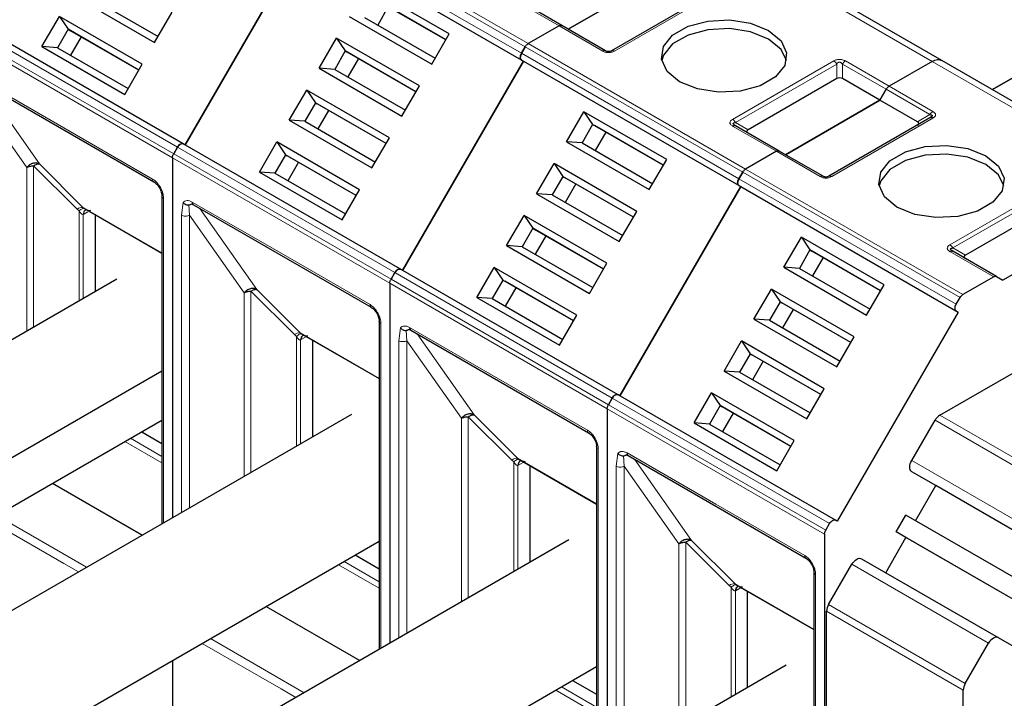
# Model space of a CAD drawing. Header units: millimetres. Extents: x 5 to 418, y 2 to 292.
# Tile 44 of 51: x 354 to 367, y 127 to 136. Entities that reach past the tile are written whole.
import ezdxf

# ---------------------------------------------------------------- set-up
doc = ezdxf.new("R2010")
doc.units = ezdxf.units.MM

msp = doc.modelspace()

# ---------------------------------------------------------------- linework, layer by layer
at = {"color": 7, "linetype": 'Continuous', "lineweight": 18}
for p, q in [((357.6641, 137.779), (360.6623, 136.0482)), ((357.7041, 137.8212), (360.7023, 136.0904)), ((360.6094, 135.9566), (357.6112, 137.6873)), ((357.6112, 137.595), (360.6094, 135.8642)), ((366.2744, 135.8456), (363.2763, 137.5764)), ((363.2856, 136.7927), (361.8902, 135.9872)), ((361.1268, 136.3355), (360.5234, 136.6838)), ((355.8646, 134.662), (352.8664, 136.3928)), ((355.7951, 134.5146), (352.797, 136.2454)), ((355.8117, 134.5704), (352.8135, 136.3012)), ((361.7302, 135.9872), (361.1268, 136.3355)), ((360.7023, 136.0904), (363.7004, 134.3596)), ((363.6075, 134.2258), (360.6094, 135.9566)), ((360.6623, 136.0482), (363.6604, 134.3174)), ((360.6094, 135.8642), (363.6075, 134.1334)), ((363.5215, 135.0454), (364.9169, 135.8509)), ((365.0769, 135.8509), (365.6803, 135.5026)), ((369.2725, 134.1148), (366.2744, 135.8456)), ((363.5615, 135.0032), (364.9569, 135.8087)), ((364.9569, 135.6075), (364.9569, 135.8087)), ((365.0369, 135.8087), (365.6403, 135.4604)), ((365.0369, 135.8087), (365.0369, 135.6075)), ((353.0704, 135.6356), (354.296, 134.928)), ((353.1758, 135.5477), (353.9615, 134.4298)), ((353.0327, 135.4538), (353.7857, 134.3828)), ((365.6403, 135.4604), (366.2437, 135.112)), ((365.6803, 135.5026), (366.2837, 135.1543)), ((363.5615, 135.0032), (363.7358, 134.9026)), ((366.2837, 135.0619), (364.8883, 134.2564)), ((366.0694, 135.0114), (366.2437, 135.112)), ((354.296, 134.928), (355.5217, 134.2205)), ((364.1249, 134.6047), (363.5215, 134.953)), ((358.8627, 132.9312), (355.8646, 134.662)), ((364.7283, 134.2564), (364.1249, 134.6047)), ((358.7932, 132.7838), (355.7951, 134.5146)), ((358.8098, 132.8396), (355.8117, 134.5704)), ((353.7857, 134.3828), (353.7855, 132.1238)), ((354.4785, 133.8065), (353.8798, 134.4052)), ((353.8798, 134.4052), (353.8798, 132.1783)), ((353.9615, 134.4298), (354.5602, 133.8311)), ((363.7004, 134.3596), (366.6985, 132.6288)), ((366.6056, 132.495), (363.6075, 134.2258)), ((363.6604, 134.3174), (366.6585, 132.5866)), ((363.6075, 134.1334), (366.6056, 132.4026)), ((366.5197, 133.3146), (367.915, 134.1201)), ((366.5597, 133.2724), (367.955, 134.0779)), ((355.6725, 133.9592), (355.6725, 129.4795)), ((354.4785, 133.8065), (354.508, 133.782)), ((354.508, 133.782), (354.508, 132.5409)), ((355.6491, 133.2024), (354.5602, 133.8311)), ((355.9177, 133.7231), (355.942, 133.8985)), ((356.0308, 133.723), (356.019, 133.864)), ((356.0685, 133.9048), (357.2942, 133.1973)), ((356.1739, 133.8169), (356.9596, 132.699)), ((354.5646, 133.7332), (354.5738, 133.7382)), ((354.5646, 132.5736), (354.5646, 133.7332)), ((354.6262, 133.7684), (354.5738, 133.7382)), ((355.9177, 129.621), (355.9177, 133.7231)), ((356.0308, 133.723), (356.7838, 132.652)), ((356.0308, 129.6863), (356.0308, 133.723)), ((366.5597, 133.2724), (366.734, 133.1718)), ((357.2942, 133.1973), (358.5198, 132.4897)), ((367.1231, 132.8739), (366.5197, 133.2223)), ((361.8079, 131.1088), (358.8098, 132.8396)), ((361.8608, 131.2005), (358.8627, 132.9312)), ((356.9596, 132.699), (357.5583, 132.1003)), ((361.7914, 131.0531), (358.7932, 132.7838)), ((356.7838, 132.652), (356.7836, 130.1209)), ((357.4767, 132.0757), (356.878, 132.6744)), ((356.878, 132.6744), (356.878, 130.1753)), ((358.6707, 132.2284), (358.6707, 127.7487)), ((358.9158, 131.9923), (358.9401, 132.1677)), ((359.0666, 132.174), (360.2923, 131.4665)), ((357.4767, 132.0757), (357.5061, 132.0513)), ((357.5061, 132.0513), (357.5061, 130.538)), ((358.6472, 131.4717), (357.5583, 132.1003)), ((357.6321, 132.0422), (357.5719, 132.0074)), ((359.0289, 131.9923), (359.0172, 132.1332)), ((359.1721, 132.0861), (359.9578, 130.9682)), ((357.5627, 132.0024), (357.5719, 132.0074)), ((357.5627, 130.5706), (357.5627, 132.0024)), ((358.9158, 127.8902), (358.9158, 131.9923)), ((359.0289, 131.9923), (359.782, 130.9212)), ((359.0289, 127.9555), (359.0289, 131.9923)), ((360.2923, 131.4665), (361.5179, 130.7589)), ((364.859, 129.4697), (361.8608, 131.2005)), ((364.8061, 129.378), (361.8079, 131.1088)), ((360.4748, 130.3449), (359.8761, 130.9436)), ((359.8761, 130.9436), (359.8761, 128.4446)), ((359.9578, 130.9682), (360.5564, 130.3695)), ((364.7895, 129.3223), (361.7914, 131.0531)), ((366.3798, 130.9642), (368.2654, 129.8757)), ((359.782, 130.9212), (359.7817, 128.3901)), ((368.1988, 129.8053), (366.3132, 130.8938)), ((355.1385, 130.6012), (355.6491, 130.3064)), ((355.6491, 130.3957), (355.2158, 130.6458)), ((361.6688, 130.4976), (361.6688, 126.0179)), ((361.9139, 130.2615), (361.9382, 130.4369)), ((362.0271, 130.2615), (362.0153, 130.4024)), ((362.0648, 130.4432), (363.2904, 129.7357)), ((360.4748, 130.3449), (360.5043, 130.3205)), ((360.5043, 130.3205), (360.5043, 128.8072)), ((361.6454, 129.7409), (360.5564, 130.3695)), ((360.5608, 130.2716), (360.5701, 130.2766)), ((360.5608, 128.8399), (360.5608, 130.2716)), ((360.6303, 130.3114), (360.5701, 130.2766)), ((361.9139, 126.1594), (361.9139, 130.2615)), ((362.0271, 130.2615), (362.7801, 129.1904)), ((362.0271, 126.2247), (362.0271, 130.2615)), ((362.1702, 130.3553), (362.9559, 129.2374)), ((365.9926, 130.3386), (367.8782, 129.2501)), ((367.8782, 129.0961), (365.9926, 130.1846)), ((363.2904, 129.7357), (364.5161, 129.0281)), ((354.6114, 128.8669), (353.3728, 129.5819)), ((354.296, 128.9183), (353.2597, 129.5166)), ((362.7801, 129.1904), (362.7799, 126.6593)), ((363.4729, 128.6141), (362.8742, 129.2128)), ((362.8742, 129.2128), (362.8742, 126.7138)), ((362.9559, 129.2374), (363.5546, 128.6387)), ((354.4982, 128.8016), (354.296, 128.9183)), ((358.0839, 128.9009), (358.6472, 128.5757)), ((358.6472, 128.6649), (358.1612, 128.9455)), ((367.0516, 127.8182), (365.1659, 128.9068)), ((364.6669, 128.7669), (364.6669, 125.1827)), ((364.6435, 128.0101), (363.5546, 128.6387)), ((363.4729, 128.6141), (363.5024, 128.5897)), ((363.5024, 128.5897), (363.5024, 127.0764)), ((363.559, 128.5409), (363.5682, 128.5459)), ((363.559, 127.1091), (363.559, 128.5409)), ((363.6391, 128.5868), (363.5682, 128.5459)), ((364.8454, 128.3516), (366.731, 127.263)), ((366.7034, 127.1701), (364.8178, 128.2586)), ((357.2942, 127.1875), (356.2051, 127.8162)), ((357.6095, 127.1361), (356.3182, 127.8816)), ((357.4964, 127.0708), (357.2942, 127.1875)), ((361.082, 127.1701), (361.6454, 126.8449)), ((361.6454, 126.9341), (361.1593, 127.2147))]:
    msp.add_line(p, q, dxfattribs=at)
at = {"color": 7, "linetype": 'Continuous', "lineweight": 25}
for p, q in [((355.9712, 134.6928), (357.6379, 137.5796)), ((357.6379, 137.5796), (355.9712, 134.6928)), ((357.6379, 137.5796), (360.636, 135.8488)), ((366.4077, 135.8588), (363.4096, 137.5896)), ((362.555, 137.0402), (361.254, 136.2891)), ((361.254, 136.2891), (362.555, 137.0402)), ((354.4085, 136.7651), (355.5492, 136.1066)), ((359.6139, 136.2232), (358.4732, 136.8817)), ((363.2456, 136.7966), (361.8502, 135.9911)), ((354.6211, 136.75), (355.5958, 136.1873)), ((359.5673, 136.1424), (358.5926, 136.7051)), ((359.5673, 136.1424), (358.6192, 136.6897)), ((361.1668, 136.3395), (360.5634, 136.6878)), ((355.5492, 136.1066), (355.7891, 136.5221)), ((358.7726, 136.6012), (358.6259, 136.3472)), ((355.9446, 134.7082), (352.9464, 136.439)), ((353.9952, 136.0492), (354.2351, 136.4647)), ((355.3758, 135.8062), (354.2351, 136.4647)), ((354.2351, 136.4647), (354.3544, 136.2882)), ((358.2333, 136.4661), (359.374, 135.8076)), ((358.4459, 136.4511), (359.4206, 135.8884)), ((354.3544, 136.2882), (354.2078, 136.0341)), ((355.3292, 135.7254), (354.3544, 136.2882)), ((354.3544, 136.2882), (354.3811, 136.2728)), ((355.3292, 135.7254), (354.3811, 136.2728)), ((359.374, 135.8076), (359.6139, 136.2232)), ((361.1268, 136.3355), (360.7023, 136.0904)), ((361.1268, 136.3355), (360.7023, 136.0904)), ((361.7702, 135.9911), (361.1668, 136.3395)), ((354.5344, 136.1842), (354.3878, 135.9302)), ((357.82, 135.7502), (358.0599, 136.1658)), ((359.2006, 135.5073), (358.0599, 136.1658)), ((358.0599, 136.1658), (358.1792, 135.9892)), ((353.9952, 136.0492), (355.1359, 135.3907)), ((354.2078, 136.0341), (353.9952, 136.0492)), ((354.2078, 136.0341), (355.1825, 135.4714)), ((358.1792, 135.9892), (358.0326, 135.7352)), ((359.154, 135.4265), (358.1792, 135.9892)), ((358.1792, 135.9892), (358.2059, 135.9738)), ((359.154, 135.4265), (358.2059, 135.9738)), ((360.6094, 135.9566), (360.6623, 136.0482)), ((360.6623, 136.0482), (360.6094, 135.9566)), ((368.193, 136.0822), (367.1069, 135.4552)), ((367.1069, 135.4552), (368.1836, 136.0767)), ((358.3592, 135.8853), (358.2126, 135.6312)), ((360.636, 135.8488), (358.9694, 132.962)), ((358.9694, 132.962), (360.636, 135.8488)), ((360.6094, 135.8642), (360.636, 135.8488)), ((360.6094, 135.8642), (360.636, 135.8488)), ((360.636, 135.8488), (363.6342, 134.118)), ((366.2744, 135.8456), (365.6803, 135.5026)), ((366.2744, 135.8456), (365.6803, 135.5026)), ((369.4059, 134.128), (366.4077, 135.8588)), ((355.1359, 135.3907), (355.3758, 135.8062)), ((357.82, 135.7502), (358.9607, 135.0917)), ((358.0326, 135.7352), (357.82, 135.7502)), ((358.0326, 135.7352), (359.0073, 135.1725)), ((353.0869, 135.599), (355.5382, 134.1839)), ((364.9569, 135.6075), (363.7358, 134.9026)), ((365.5532, 135.3094), (365.0369, 135.6075)), ((357.4067, 135.0343), (357.6466, 135.4499)), ((358.7873, 134.7914), (357.6466, 135.4499)), ((357.6466, 135.4499), (357.7659, 135.2733)), ((358.9607, 135.0917), (359.2006, 135.5073)), ((365.5532, 135.3094), (365.6403, 135.4604)), ((365.6403, 135.4604), (365.5532, 135.3094)), ((366.3798, 130.9642), (374.2866, 135.5287)), ((357.7659, 135.2733), (357.6192, 135.0193)), ((358.7406, 134.7106), (357.7659, 135.2733)), ((357.7659, 135.2733), (357.7926, 135.2579)), ((365.5532, 135.3094), (364.2521, 134.5583)), ((364.2521, 134.5583), (365.5532, 135.3094)), ((366.0694, 135.0114), (365.5532, 135.3094)), ((358.7406, 134.7106), (357.7926, 135.2579)), ((357.9459, 135.1694), (357.7992, 134.9153)), ((361.2315, 134.7353), (361.4714, 135.1509)), ((362.6121, 134.4924), (361.4714, 135.1509)), ((361.4714, 135.1509), (361.5907, 134.9743)), ((357.4067, 135.0343), (358.5473, 134.3758)), ((357.6192, 135.0193), (357.4067, 135.0343)), ((357.6192, 135.0193), (358.594, 134.4565)), ((366.2437, 135.0659), (364.8483, 134.2603)), ((361.5907, 134.9743), (361.444, 134.7203)), ((362.5654, 134.4116), (361.5907, 134.9743)), ((361.5907, 134.9743), (361.6174, 134.9589)), ((362.5654, 134.4116), (361.6174, 134.9589)), ((361.7707, 134.8704), (361.624, 134.6164)), ((363.5578, 134.9588), (363.5498, 134.9644)), ((364.1649, 134.6087), (363.5615, 134.957)), ((356.9933, 134.3184), (357.2332, 134.734)), ((358.3739, 134.0754), (357.2332, 134.734)), ((357.2332, 134.734), (357.3526, 134.5574)), ((358.5473, 134.3758), (358.7873, 134.7914)), ((361.2315, 134.7353), (362.3721, 134.0768)), ((361.444, 134.7203), (361.2315, 134.7353)), ((355.8646, 134.662), (355.8117, 134.5704)), ((355.8117, 134.5704), (355.8646, 134.662)), ((358.9427, 132.9774), (355.9446, 134.7082)), ((355.9712, 134.6928), (355.9446, 134.7082)), ((361.444, 134.7203), (362.4188, 134.1576)), ((364.1249, 134.6047), (363.7004, 134.3596)), ((364.1249, 134.6047), (363.7004, 134.3596)), ((364.7683, 134.2603), (364.1649, 134.6087)), ((355.7951, 134.5146), (355.7951, 129.5502)), ((355.7951, 134.5146), (355.7951, 129.5502)), ((357.3526, 134.5574), (357.2059, 134.3033)), ((358.3273, 133.9947), (357.3526, 134.5574)), ((357.3526, 134.5574), (357.3792, 134.542)), ((358.3273, 133.9947), (357.3792, 134.542)), ((362.3721, 134.0768), (362.6121, 134.4924)), ((357.5326, 134.4534), (357.3859, 134.1994)), ((360.8181, 134.0194), (361.058, 134.435)), ((362.1987, 133.7765), (361.058, 134.435)), ((361.058, 134.435), (361.1774, 134.2584)), ((356.9933, 134.3184), (358.134, 133.6599)), ((357.2059, 134.3033), (356.9933, 134.3184)), ((357.2059, 134.3033), (358.1806, 133.7406)), ((361.1774, 134.2584), (361.0307, 134.0044)), ((362.1521, 133.6957), (361.1774, 134.2584)), ((361.1774, 134.2584), (361.204, 134.243)), ((362.1521, 133.6957), (361.204, 134.243)), ((363.6075, 134.2258), (363.6604, 134.3174)), ((363.6604, 134.3174), (363.6075, 134.2258)), ((358.134, 133.6599), (358.3739, 134.0754)), ((361.3574, 134.1545), (361.2107, 133.9005)), ((363.6342, 134.118), (361.9675, 131.2312)), ((361.9675, 131.2312), (363.6342, 134.118)), ((363.6075, 134.1334), (363.6342, 134.118)), ((363.6075, 134.1334), (363.6342, 134.118)), ((363.6342, 134.118), (366.6323, 132.3872)), ((355.6491, 133.9919), (355.6491, 129.4659)), ((355.6493, 133.9887), (355.6491, 133.9919)), ((360.8181, 134.0194), (361.9588, 133.3609)), ((361.0307, 134.0044), (360.8181, 134.0194)), ((361.0307, 134.0044), (362.0054, 133.4417)), ((354.5602, 133.8311), (354.5804, 133.8166)), ((354.5689, 133.8228), (355.6491, 133.1993)), ((354.5977, 133.7972), (354.6073, 133.8007)), ((356.0851, 133.8682), (358.5364, 132.4531)), ((361.9588, 133.3609), (362.1987, 133.7765)), ((367.955, 133.8767), (366.734, 133.1718)), ((354.7297, 133.73), (354.7297, 132.6689)), ((360.4048, 133.3035), (360.6447, 133.7191)), ((361.7854, 133.0606), (360.6447, 133.7191)), ((360.6447, 133.7191), (360.764, 133.5425)), ((360.764, 133.5425), (360.6174, 133.2885)), ((361.7388, 132.9798), (360.764, 133.5425)), ((360.764, 133.5425), (360.7907, 133.5271)), ((361.7388, 132.9798), (360.7907, 133.5271)), ((368.5513, 133.5787), (367.2502, 132.8276)), ((360.944, 133.4386), (360.7974, 133.1845)), ((364.2296, 133.0046), (364.4695, 133.4201)), ((365.6102, 132.7616), (364.4695, 133.4201)), ((364.4695, 133.4201), (364.5888, 133.2435)), ((360.4048, 133.3035), (361.5455, 132.645)), ((360.6174, 133.2885), (360.4048, 133.3035)), ((360.6174, 133.2885), (361.5921, 132.7258)), ((364.5888, 133.2435), (364.4422, 132.9895)), ((365.5636, 132.6808), (364.5888, 133.2435)), ((364.5888, 133.2435), (364.6155, 133.2281)), ((366.5559, 133.228), (366.548, 133.2337)), ((365.5636, 132.6808), (364.6155, 133.2281)), ((364.7688, 133.1396), (364.6222, 132.8856)), ((367.1631, 132.8779), (366.5597, 133.2262)), ((358.9694, 132.962), (358.9427, 132.9774)), ((361.9408, 131.2466), (358.9427, 132.9774)), ((359.9915, 132.5876), (360.2314, 133.0032)), ((361.3721, 132.3447), (360.2314, 133.0032)), ((360.2314, 133.0032), (360.3507, 132.8266)), ((361.5455, 132.645), (361.7854, 133.0606)), ((364.2296, 133.0046), (365.3703, 132.346)), ((364.4422, 132.9895), (364.2296, 133.0046)), ((364.4422, 132.9895), (365.4169, 132.4268)), ((355.029, 132.8417), (347.6186, 128.5637)), ((358.8098, 132.8396), (358.8627, 132.9312)), ((358.8627, 132.9312), (358.8098, 132.8396)), ((360.3507, 132.8266), (360.204, 132.5726)), ((361.3254, 132.2639), (360.3507, 132.8266)), ((360.3507, 132.8266), (360.3774, 132.8112)), ((367.1231, 132.8739), (366.6985, 132.6288)), ((367.1631, 132.8779), (367.2502, 132.8276)), ((358.7932, 132.7838), (358.7932, 127.8194)), ((358.7932, 132.7838), (358.7932, 127.8194)), ((361.3254, 132.2639), (360.3774, 132.8112)), ((360.5307, 132.7227), (360.384, 132.4686)), ((363.8162, 132.2886), (364.0562, 132.7042)), ((365.1969, 132.0457), (364.0562, 132.7042)), ((364.0562, 132.7042), (364.1755, 132.5276)), ((365.3703, 132.346), (365.6102, 132.7616)), ((359.9915, 132.5876), (361.1321, 131.9291)), ((360.204, 132.5726), (359.9915, 132.5876)), ((360.204, 132.5726), (361.1788, 132.0098)), ((366.6056, 132.495), (366.6585, 132.5866)), ((364.1755, 132.5276), (364.0288, 132.2736)), ((365.1502, 131.9649), (364.1755, 132.5276)), ((364.1755, 132.5276), (364.2022, 132.5122)), ((365.1502, 131.9649), (364.2022, 132.5122)), ((364.3555, 132.4237), (364.2088, 132.1697)), ((361.1321, 131.9291), (361.3721, 132.3447)), ((363.8162, 132.2886), (364.9569, 131.6301)), ((364.0288, 132.2736), (363.8162, 132.2886)), ((366.6323, 132.3872), (364.9656, 129.5004)), ((366.6056, 132.4026), (366.6323, 132.3872)), ((358.6472, 132.2611), (358.6472, 127.7351)), ((358.6474, 132.2579), (358.6472, 132.2611)), ((364.0288, 132.2736), (365.0036, 131.7109)), ((357.5583, 132.1003), (357.5786, 132.0858)), ((357.5671, 132.0921), (358.6472, 131.4685)), ((357.5958, 132.0664), (357.6054, 132.0699)), ((359.0832, 132.1374), (361.5345, 130.7223)), ((364.9569, 131.6301), (365.1969, 132.0457)), ((357.7278, 131.9992), (357.7278, 130.666)), ((363.4029, 131.5727), (363.6428, 131.9883)), ((364.7835, 131.3298), (363.6428, 131.9883)), ((363.6428, 131.9883), (363.7622, 131.8117)), ((363.7622, 131.8117), (363.6155, 131.5577)), ((364.7369, 131.249), (363.7622, 131.8117)), ((363.7622, 131.8117), (363.7888, 131.7963)), ((364.7369, 131.249), (363.7888, 131.7963)), ((363.9422, 131.7078), (363.7955, 131.4538)), ((355.6491, 131.5733), (344.3724, 125.0635)), ((363.4029, 131.5727), (364.5436, 130.9142)), ((363.6155, 131.5577), (363.4029, 131.5727)), ((363.6155, 131.5577), (364.5902, 130.995)), ((361.8079, 131.1088), (361.8608, 131.2005)), ((361.8608, 131.2005), (361.8079, 131.1088)), ((361.9675, 131.2312), (361.9408, 131.2466)), ((364.939, 129.5158), (361.9408, 131.2466)), ((362.9896, 130.8568), (363.2295, 131.2724)), ((364.3702, 130.6139), (363.2295, 131.2724)), ((363.2295, 131.2724), (363.3488, 131.0958)), ((364.5436, 130.9142), (364.7835, 131.3298)), ((363.3488, 131.0958), (363.2022, 130.8418)), ((364.3236, 130.5331), (363.3488, 131.0958)), ((363.3488, 131.0958), (363.3755, 131.0804)), ((364.3236, 130.5331), (363.3755, 131.0804)), ((358.2629, 130.9748), (350.8524, 126.6969)), ((361.7914, 131.0531), (361.7914, 126.0886)), ((361.7914, 131.0531), (361.7914, 126.0717)), ((363.5288, 130.9919), (363.3822, 130.7378)), ((344.6657, 124.5554), (355.6491, 130.8959)), ((362.9896, 130.8568), (364.1303, 130.1983)), ((363.2022, 130.8418), (362.9896, 130.8568)), ((363.2022, 130.8418), (364.1769, 130.2791)), ((365.9926, 130.3386), (366.3132, 130.8938)), ((355.3717, 130.7358), (355.6491, 130.5757)), ((361.6454, 130.5303), (361.6454, 126.0044)), ((361.6455, 130.5271), (361.6454, 130.5303)), ((364.1303, 130.1983), (364.3702, 130.6139)), ((362.0813, 130.4066), (364.5326, 128.9915)), ((360.5564, 130.3695), (360.5767, 130.355)), ((360.5652, 130.3613), (361.6454, 129.7377)), ((360.5939, 130.3357), (360.6036, 130.3391)), ((360.726, 130.2685), (360.726, 128.9352)), ((366.3259, 129.9921), (365.9926, 130.1846)), ((354.142, 130.0259), (355.3806, 129.3109)), ((366.046, 129.5072), (366.3259, 129.9921)), ((368.2116, 128.9036), (366.3259, 129.9921)), ((365.7793, 129.3532), (365.9126, 129.5842)), ((367.7982, 128.4956), (365.9126, 129.5842)), ((364.8061, 129.378), (364.859, 129.4697)), ((364.9656, 129.5004), (364.939, 129.5158)), ((364.7895, 129.3223), (364.7895, 125.2042)), ((367.6649, 128.2647), (365.7793, 129.3532)), ((365.9126, 129.2762), (365.7793, 129.3532)), ((351.7057, 125.2188), (358.6472, 129.2261)), ((361.261, 129.244), (353.8505, 124.9661)), ((365.6326, 128.7913), (365.9126, 129.2762)), ((367.7982, 128.1877), (365.9126, 129.2762)), ((358.3171, 129.0355), (358.6472, 128.8449)), ((364.8454, 128.3516), (365.1659, 128.9068)), ((365.2993, 128.9837), (367.1849, 127.8952)), ((364.6435, 128.7995), (364.6435, 125.1776)), ((364.6437, 128.7963), (364.6435, 128.7995)), ((363.5546, 128.6387), (363.5748, 128.6242)), ((363.5633, 128.6305), (364.6435, 128.0069)), ((363.5921, 128.6049), (363.6017, 128.6083)), ((363.7241, 128.5377), (363.7241, 127.2044)), ((357.0874, 128.3256), (358.3787, 127.5801)), ((364.8178, 125.2081), (364.8178, 128.2586)), ((366.731, 127.263), (367.0516, 127.8182)), ((367.1849, 127.8952), (367.5182, 127.7027)), ((355.7951, 127.5796), (355.7951, 126.0886)), ((355.7951, 127.5796), (355.7951, 126.0886)), ((354.7038, 123.488), (361.6454, 127.4953)), ((364.2591, 127.5133), (356.8487, 123.2353)), ((361.3152, 127.3047), (361.6454, 127.1141)), ((366.7034, 124.7602), (366.7034, 127.1701))]:
    msp.add_line(p, q, dxfattribs=at)
at = {"color": 7, "linetype": 'Continuous', "lineweight": 25, "flags": 128}
for points in [[(362.7907, 135.5653), (362.6181, 135.7076), (362.5402, 135.8754), (362.5664, 136.0485), (362.6936, 136.206), (362.9065, 136.3289), (363.1792, 136.4023), (363.4791, 136.4175), (363.7698, 136.3725), (364.0164, 136.2728)], [(364.0164, 136.1531), (363.7698, 136.2527), (363.4791, 136.2977), (363.1792, 136.2826), (362.9065, 136.2091), (362.6936, 136.0863), (362.5664, 135.9288), (362.5431, 135.8592)], [(364.0164, 136.2728), (364.189, 136.1305), (364.2669, 135.9627), (364.2407, 135.7896), (364.1135, 135.6321), (363.9007, 135.5092), (363.6279, 135.4358), (363.328, 135.4206), (363.0373, 135.4656), (362.7907, 135.5653)], [(364.264, 135.8592), (364.189, 136.0107), (364.0164, 136.1531)], [(365.7889, 133.8345), (365.6162, 133.9768), (365.5383, 134.1447), (365.5646, 134.3178), (365.6918, 134.4752), (365.9046, 134.5981), (366.1774, 134.6715), (366.4772, 134.6867), (366.768, 134.6417), (367.0145, 134.542)], [(367.0145, 134.4223), (366.768, 134.5219), (366.4772, 134.5669), (366.1774, 134.5518), (365.9046, 134.4783), (365.6918, 134.3555), (365.5646, 134.198), (365.5413, 134.1284)], [(367.0145, 134.542), (367.1872, 134.3997), (367.2651, 134.2319), (367.2388, 134.0588), (367.1116, 133.9013), (366.8988, 133.7784), (366.626, 133.705), (366.3262, 133.6899), (366.0354, 133.7348), (365.7889, 133.8345)], [(367.2621, 134.1284), (367.1872, 134.2799), (367.0145, 134.4223)], [(355.5356, 134.1856), (355.5372, 134.1845), (355.5382, 134.1839)], [(358.5337, 132.4548), (358.5353, 132.4537), (358.5364, 132.4531)], [(361.5319, 130.724), (361.5334, 130.723), (361.5345, 130.7223)], [(365.9926, 130.1846), (365.9809, 130.1944), (365.9722, 130.2082), (365.9668, 130.2255), (365.965, 130.2457), (365.9668, 130.268), (365.9722, 130.2915), (365.9809, 130.3153), (365.9926, 130.3386)], [(364.53, 128.9933), (364.5316, 128.9922), (364.5326, 128.9915)], [(365.1659, 128.9068), (365.1802, 128.9286), (365.1965, 128.948), (365.2142, 128.9644), (365.2326, 128.9771), (365.251, 128.9857), (365.2687, 128.9897), (365.285, 128.989), (365.2993, 128.9837)], [(367.1849, 127.8952), (367.1706, 127.9005), (367.1543, 127.9011), (367.1366, 127.8971), (367.1182, 127.8886), (367.0998, 127.8759), (367.0821, 127.8595), (367.0658, 127.84), (367.0516, 127.8182)]]:
    msp.add_lwpolyline(points, dxfattribs=at)
at = {"color": 7, "linetype": 'Continuous', "lineweight": 18}
for centre, radius, start, end in [((366.3448, 135.0563), 0.1154, 121.95467, 151.14439), ((355.5629, 134.2167), 0.0414, 174.79359, 228.71218), ((355.6897, 133.9966), 0.0412, 191.12459, 245.37522), ((354.5486, 133.7218), 0.1099, 83.93525, 129.59813), ((354.6344, 133.7376), 0.0699, 120.50191, 183.60726), ((354.6412, 133.7447), 0.0677, 127.44584, 185.46637), ((356.1066, 133.9), 0.0384, 172.74417, 235.94365), ((358.561, 132.4859), 0.0414, 174.79359, 228.71218), ((358.6878, 132.2658), 0.0412, 191.12459, 245.37522), ((359.1047, 132.1692), 0.0384, 172.74417, 235.94365), ((357.5467, 131.991), 0.1099, 83.93525, 129.59813), ((357.6325, 132.0068), 0.0699, 120.50191, 183.60726), ((357.6394, 132.0139), 0.0677, 127.44584, 185.46637), ((361.5592, 130.7552), 0.0414, 174.79359, 228.71218), ((361.6859, 130.5351), 0.0412, 191.12459, 245.37522), ((362.1028, 130.4384), 0.0384, 172.74417, 235.94365), ((360.5448, 130.2602), 0.1099, 83.93525, 129.59813), ((360.6306, 130.276), 0.0699, 120.50191, 183.60726), ((360.6375, 130.2831), 0.0677, 127.44584, 185.46637), ((364.5573, 129.0244), 0.0414, 174.79359, 228.71218), ((364.6841, 128.8043), 0.0412, 191.12459, 245.37522), ((363.543, 128.5294), 0.1099, 83.93525, 129.59813), ((363.6288, 128.5453), 0.0699, 120.50191, 183.60726), ((363.6356, 128.5523), 0.0677, 127.44584, 185.46637)]:
    msp.add_arc(centre, radius, start, end, dxfattribs=at)
at = {"color": 7, "linetype": 'Continuous', "lineweight": 25}
for centre, radius, start, end in [((366.4816, 130.801), 0.1923, 121.95467, 151.14439), ((365.01, 128.2521), 0.1924, 148.85627, 178.0435), ((366.8957, 127.1635), 0.1924, 148.85627, 178.0435)]:
    msp.add_arc(centre, radius, start, end, dxfattribs=at)
for centre, major_axis, ratio, start_param, end_param in [((364.9969, 135.5382), (0.08, 0), 0.9998916, 1.0471975, 2.0943951), ((365.9494, 134.9883), (0.1386, 0), 0.3332972, 5.7595865, 6.8067841), ((363.8558, 134.8795), (0.1386, 0), 0.3332972, 2.6179939, 3.6651915), ((366.854, 133.1487), (0.1386, 0), 0.3332972, 2.6179939, 3.6651915)]:
    msp.add_ellipse(centre, major_axis=major_axis, ratio=ratio, start_param=start_param, end_param=end_param, dxfattribs=at)
for points in [[(361.1268, 136.3355), (361.1305, 136.3374), (361.1379, 136.3412), (361.1486, 136.3434), (361.1585, 136.3432), (361.164, 136.3407), (361.1668, 136.3395)], [(361.1268, 136.3355), (361.1305, 136.3374), (361.1379, 136.3412), (361.1486, 136.3434), (361.1585, 136.3432), (361.164, 136.3407), (361.1668, 136.3395)], [(360.6623, 136.0482), (360.665, 136.0526), (360.6706, 136.0615), (360.6805, 136.0732), (360.6912, 136.0833), (360.6986, 136.088), (360.7023, 136.0904)], [(360.6623, 136.0482), (360.665, 136.0526), (360.6706, 136.0615), (360.6805, 136.0732), (360.6912, 136.0833), (360.6986, 136.088), (360.7023, 136.0904)], [(360.6094, 135.8642), (360.6047, 135.8682), (360.5954, 135.8764), (360.5915, 135.9), (360.5954, 135.9283), (360.6047, 135.9471), (360.6094, 135.9566)], [(360.6094, 135.9566), (360.6047, 135.9471), (360.5954, 135.9283), (360.5915, 135.9), (360.5954, 135.8764), (360.6047, 135.8682), (360.6094, 135.8642)], [(365.6403, 135.4604), (365.6431, 135.4648), (365.6486, 135.4737), (365.6585, 135.4854), (365.6692, 135.4955), (365.6766, 135.5002), (365.6803, 135.5026)], [(365.6403, 135.4604), (365.6431, 135.4648), (365.6486, 135.4737), (365.6585, 135.4854), (365.6692, 135.4955), (365.6766, 135.5002), (365.6803, 135.5026)], [(366.2837, 135.0619), (366.28, 135.0638), (366.2726, 135.0676), (366.2619, 135.0698), (366.252, 135.0696), (366.2465, 135.0671), (366.2437, 135.0659)], [(363.5215, 134.953), (363.5253, 134.9549), (363.5327, 134.9587), (363.5433, 134.961), (363.5532, 134.9608), (363.5588, 134.9583), (363.5615, 134.957)], [(355.9446, 134.7082), (355.9387, 134.7102), (355.927, 134.7142), (355.9046, 134.7058), (355.8821, 134.6882), (355.8704, 134.6708), (355.8646, 134.662)], [(355.8646, 134.662), (355.8704, 134.6708), (355.8821, 134.6882), (355.9046, 134.7058), (355.927, 134.7142), (355.9387, 134.7102), (355.9446, 134.7082)], [(364.1249, 134.6047), (364.1286, 134.6066), (364.1361, 134.6104), (364.1467, 134.6126), (364.1566, 134.6124), (364.1622, 134.6099), (364.1649, 134.6087)], [(364.1249, 134.6047), (364.1286, 134.6066), (364.1361, 134.6104), (364.1467, 134.6126), (364.1566, 134.6124), (364.1622, 134.6099), (364.1649, 134.6087)], [(355.7951, 134.5146), (355.7953, 134.519), (355.7957, 134.5278), (355.7991, 134.5421), (355.8042, 134.5565), (355.8092, 134.5658), (355.8117, 134.5704)], [(355.7951, 134.5146), (355.7953, 134.519), (355.7957, 134.5278), (355.7991, 134.5421), (355.8042, 134.5565), (355.8092, 134.5658), (355.8117, 134.5704)], [(353.7857, 134.3828), (353.7922, 134.3861), (353.8053, 134.3928), (353.8286, 134.3998), (353.8537, 134.4043), (353.8711, 134.4049), (353.8798, 134.4052)], [(363.6604, 134.3174), (363.6632, 134.3219), (363.6687, 134.3308), (363.6786, 134.3424), (363.6893, 134.3525), (363.6967, 134.3572), (363.7004, 134.3596)], [(363.6604, 134.3174), (363.6632, 134.3219), (363.6687, 134.3308), (363.6786, 134.3424), (363.6893, 134.3525), (363.6967, 134.3572), (363.7004, 134.3596)], [(363.6075, 134.1334), (363.6029, 134.1375), (363.5936, 134.1456), (363.5896, 134.1692), (363.5936, 134.1975), (363.6029, 134.2163), (363.6075, 134.2258)], [(363.6075, 134.2258), (363.6029, 134.2163), (363.5936, 134.1975), (363.5896, 134.1692), (363.5936, 134.1456), (363.6029, 134.1375), (363.6075, 134.1334)], [(366.5197, 133.2223), (366.5234, 133.2242), (366.5308, 133.2279), (366.5414, 133.2302), (366.5514, 133.23), (366.5569, 133.2275), (366.5597, 133.2262)], [(358.8627, 132.9312), (358.8685, 132.94), (358.8802, 132.9574), (358.9027, 132.975), (358.9252, 132.9834), (358.9369, 132.9794), (358.9427, 132.9774)], [(358.9427, 132.9774), (358.9369, 132.9794), (358.9252, 132.9834), (358.9027, 132.975), (358.8802, 132.9574), (358.8685, 132.94), (358.8627, 132.9312)], [(358.7932, 132.7838), (358.7934, 132.7882), (358.7938, 132.797), (358.7972, 132.8113), (358.8024, 132.8257), (358.8073, 132.835), (358.8098, 132.8396)], [(358.7932, 132.7838), (358.7934, 132.7882), (358.7938, 132.797), (358.7972, 132.8113), (358.8024, 132.8257), (358.8073, 132.835), (358.8098, 132.8396)], [(367.1231, 132.8739), (367.1268, 132.8758), (367.1342, 132.8796), (367.1448, 132.8819), (367.1548, 132.8817), (367.1603, 132.8791), (367.1631, 132.8779)], [(356.7838, 132.652), (356.7904, 132.6553), (356.8034, 132.662), (356.8268, 132.669), (356.8518, 132.6736), (356.8693, 132.6741), (356.878, 132.6744)], [(366.6585, 132.5866), (366.6613, 132.5911), (366.6668, 132.6), (366.6768, 132.6116), (366.6874, 132.6217), (366.6948, 132.6265), (366.6985, 132.6288)], [(366.6056, 132.4026), (366.601, 132.4067), (366.5917, 132.4148), (366.5877, 132.4385), (366.5917, 132.4667), (366.601, 132.4856), (366.6056, 132.495)], [(361.8608, 131.2005), (361.8667, 131.2092), (361.8784, 131.2266), (361.9008, 131.2442), (361.9233, 131.2526), (361.935, 131.2486), (361.9408, 131.2466)], [(361.9408, 131.2466), (361.935, 131.2486), (361.9233, 131.2526), (361.9008, 131.2442), (361.8784, 131.2266), (361.8667, 131.2092), (361.8608, 131.2005)], [(361.7914, 131.0531), (361.7916, 131.0575), (361.792, 131.0663), (361.7954, 131.0805), (361.8005, 131.0949), (361.8055, 131.1042), (361.8079, 131.1088)], [(361.7914, 131.0531), (361.7916, 131.0575), (361.792, 131.0663), (361.7954, 131.0805), (361.8005, 131.0949), (361.8055, 131.1042), (361.8079, 131.1088)], [(359.782, 130.9212), (359.7885, 130.9246), (359.8015, 130.9312), (359.8249, 130.9382), (359.85, 130.9428), (359.8674, 130.9433), (359.8761, 130.9436)], [(364.859, 129.4697), (364.8648, 129.4784), (364.8765, 129.4959), (364.899, 129.5134), (364.9214, 129.5218), (364.9331, 129.5178), (364.939, 129.5158)], [(364.7895, 129.3223), (364.7897, 129.3267), (364.7901, 129.3355), (364.7935, 129.3497), (364.7986, 129.3642), (364.8036, 129.3734), (364.8061, 129.378)], [(362.7801, 129.1904), (362.7866, 129.1938), (362.7997, 129.2005), (362.823, 129.2074), (362.8481, 129.212), (362.8655, 129.2125), (362.8742, 129.2128)]]:
    msp.add_open_spline(points, degree=3, dxfattribs=at)
at = {"color": 7, "linetype": 'Continuous', "lineweight": 18}
for points in [[(361.7702, 135.9911), (361.7674, 135.9924), (361.7619, 135.9949), (361.752, 135.9951), (361.7413, 135.9929), (361.7339, 135.9891), (361.7302, 135.9872)], [(361.8902, 135.9872), (361.8865, 135.9891), (361.8791, 135.9929), (361.8684, 135.9951), (361.8585, 135.9949), (361.853, 135.9924), (361.8502, 135.9911)], [(364.9169, 135.8509), (364.9206, 135.8486), (364.928, 135.8438), (364.9387, 135.8337), (364.9486, 135.8221), (364.9541, 135.8132), (364.9569, 135.8087)], [(365.0369, 135.8087), (365.0397, 135.8132), (365.0452, 135.8221), (365.0551, 135.8337), (365.0658, 135.8438), (365.0732, 135.8486), (365.0769, 135.8509)], [(363.5215, 135.0454), (363.5253, 135.043), (363.5327, 135.0383), (363.5433, 135.0282), (363.5532, 135.0165), (363.5588, 135.0076), (363.5615, 135.0032)], [(364.7683, 134.2603), (364.7656, 134.2616), (364.76, 134.2641), (364.7501, 134.2643), (364.7395, 134.2621), (364.732, 134.2583), (364.7283, 134.2564)], [(364.8883, 134.2564), (364.8846, 134.2583), (364.8772, 134.2621), (364.8666, 134.2643), (364.8566, 134.2641), (364.8511, 134.2616), (364.8483, 134.2603)], [(355.9177, 133.7231), (355.9259, 133.7193), (355.9424, 133.7117), (355.9742, 133.7085), (356.006, 133.7117), (356.0225, 133.7193), (356.0308, 133.723)], [(366.5197, 133.3146), (366.5234, 133.3122), (366.5308, 133.3075), (366.5414, 133.2974), (366.5514, 133.2858), (366.5569, 133.2769), (366.5597, 133.2724)], [(358.9158, 131.9923), (358.924, 131.9885), (358.9406, 131.9809), (358.9724, 131.9777), (359.0041, 131.9809), (359.0207, 131.9885), (359.0289, 131.9923)], [(361.9139, 130.2615), (361.9222, 130.2577), (361.9387, 130.2501), (361.9705, 130.2469), (362.0023, 130.2501), (362.0188, 130.2577), (362.0271, 130.2615)]]:
    msp.add_open_spline(points, degree=3, dxfattribs=at)
for points, knots in [([(361.8902, 135.9872), (361.8771, 135.9807), (361.8587, 135.9716), (361.8285, 135.9663), (361.8075, 135.9655), (361.7868, 135.967), (361.7591, 135.9727), (361.7422, 135.9812), (361.7302, 135.9872)], [0, 0, 0, 0, 0.28232556, 0.3956386, 0.51777025, 0.63110711, 0.74043539, 1, 1, 1, 1]), ([(364.9169, 135.8509), (364.93, 135.8574), (364.9484, 135.8665), (364.9786, 135.8718), (364.9996, 135.8726), (365.0204, 135.8711), (365.048, 135.8654), (365.065, 135.8569), (365.0769, 135.8509)], [0, 0, 0, 0, 0.2823256, 0.3956386, 0.5177702, 0.6311071, 0.7404354, 1, 1, 1, 1]), ([(364.9569, 135.8087), (364.9625, 135.8157), (364.9705, 135.8256), (364.987, 135.833), (364.9991, 135.834), (365.0105, 135.8318), (365.0246, 135.8239), (365.0318, 135.815), (365.0369, 135.8087)], [0, 0, 0, 0, 0.29155666, 0.40943532, 0.52372283, 0.62500884, 0.73494402, 1, 1, 1, 1]), ([(366.2837, 135.1543), (366.2942, 135.1472), (366.3096, 135.1369), (366.3193, 135.1201), (366.3216, 135.108), (366.3192, 135.096), (366.3097, 135.0794), (366.2944, 135.0691), (366.2837, 135.0619)], [0, 0, 0, 0, 0.2646181, 0.3849548, 0.5040288, 0.613968, 0.7305828, 1, 1, 1, 1]), ([(363.5215, 134.953), (363.5103, 134.9606), (363.4946, 134.9712), (363.4854, 134.9886), (363.4841, 135.0008), (363.4865, 135.0128), (363.4965, 135.0287), (363.5112, 135.0385), (363.5215, 135.0454)], [0, 0, 0, 0, 0.2823256, 0.3956386, 0.5177703, 0.6311071, 0.7404354, 1, 1, 1, 1]), ([(355.5217, 134.2205), (355.5406, 134.2072), (355.5699, 134.1867), (355.6051, 134.1447), (355.6291, 134.1084), (355.6486, 134.0694), (355.6674, 134.0179), (355.6705, 133.9823), (355.6725, 133.9592)], [0, 0, 0, 0, 0.239443, 0.3695074, 0.4999998, 0.6300645, 0.760557, 1, 1, 1, 1]), ([(364.8883, 134.2564), (364.8752, 134.2499), (364.8569, 134.2408), (364.8267, 134.2355), (364.8056, 134.2348), (364.7849, 134.2362), (364.7573, 134.2419), (364.7403, 134.2504), (364.7283, 134.2564)], [0, 0, 0, 0, 0.2823256, 0.3956386, 0.5177702, 0.6311071, 0.7404354, 1, 1, 1, 1]), ([(355.942, 133.8985), (355.9495, 133.9057), (355.9646, 133.9202), (355.9958, 133.9269), (356.0309, 133.9236), (356.0559, 133.9111), (356.0685, 133.9048)], [0, 0, 0, 0, 0.2492254, 0.4999518, 0.7492335, 1, 1, 1, 1]), ([(354.508, 133.782), (354.5151, 133.7884), (354.5294, 133.8013), (354.5496, 133.8134), (354.5676, 133.8195), (354.5762, 133.8175), (354.5804, 133.8166)], [0, 0, 0, 0, 0.2460807, 0.5, 0.7539193, 1, 1, 1, 1]), ([(354.5646, 133.7332), (354.5626, 133.7327), (354.5586, 133.7316), (354.5494, 133.7333), (354.5295, 133.7459), (354.5172, 133.7666), (354.508, 133.782)], [0, 0, 0, 0, 0.0804047, 0.1687507, 0.3816896, 1, 1, 1, 1]), ([(354.5804, 133.8166), (354.5969, 133.8068), (354.6193, 133.7935), (354.6472, 133.7877), (354.6585, 133.7883), (354.6626, 133.79), (354.6646, 133.7908)], [0, 0, 0, 0, 0.6068166, 0.8244318, 0.9155486, 1, 1, 1, 1]), ([(366.5197, 133.2223), (366.5084, 133.2298), (366.4927, 133.2404), (366.4835, 133.2579), (366.4822, 133.27), (366.4847, 133.282), (366.4946, 133.2979), (366.5093, 133.3077), (366.5197, 133.3146)], [0, 0, 0, 0, 0.2823256, 0.3956386, 0.5177703, 0.6311071, 0.7404354, 1, 1, 1, 1]), ([(358.5198, 132.4897), (358.5388, 132.4764), (358.5681, 132.4559), (358.6032, 132.4139), (358.6272, 132.3776), (358.6467, 132.3386), (358.6655, 132.2871), (358.6686, 132.2515), (358.6707, 132.2284)], [0, 0, 0, 0, 0.239443, 0.3695074, 0.4999998, 0.6300645, 0.760557, 1, 1, 1, 1]), ([(358.9401, 132.1677), (358.9476, 132.1749), (358.9627, 132.1894), (358.9939, 132.1961), (359.029, 132.1928), (359.0541, 132.1803), (359.0666, 132.174)], [0, 0, 0, 0, 0.2492254, 0.4999518, 0.7492335, 1, 1, 1, 1]), ([(357.5061, 132.0513), (357.5132, 132.0576), (357.5275, 132.0705), (357.5478, 132.0826), (357.5657, 132.0887), (357.5743, 132.0867), (357.5786, 132.0858)], [0, 0, 0, 0, 0.2460807, 0.5, 0.7539193, 1, 1, 1, 1]), ([(357.5627, 132.0024), (357.5608, 132.0019), (357.5567, 132.0008), (357.5476, 132.0025), (357.5276, 132.0151), (357.5153, 132.0358), (357.5061, 132.0513)], [0, 0, 0, 0, 0.0804047, 0.1687507, 0.3816896, 1, 1, 1, 1]), ([(357.5786, 132.0858), (357.5951, 132.076), (357.6175, 132.0627), (357.6453, 132.057), (357.6566, 132.0576), (357.6608, 132.0592), (357.6628, 132.06)], [0, 0, 0, 0, 0.6068166, 0.8244318, 0.9155486, 1, 1, 1, 1]), ([(361.5179, 130.7589), (361.5369, 130.7456), (361.5662, 130.7251), (361.6013, 130.6831), (361.6253, 130.6468), (361.6448, 130.6078), (361.6636, 130.5564), (361.6668, 130.5207), (361.6688, 130.4976)], [0, 0, 0, 0, 0.239443, 0.3695074, 0.4999998, 0.6300645, 0.760557, 1, 1, 1, 1]), ([(361.9382, 130.4369), (361.9458, 130.4441), (361.9609, 130.4586), (361.9921, 130.4654), (362.0271, 130.462), (362.0522, 130.4495), (362.0648, 130.4432)], [0, 0, 0, 0, 0.2492254, 0.4999518, 0.7492335, 1, 1, 1, 1]), ([(360.5043, 130.3205), (360.5113, 130.3268), (360.5257, 130.3397), (360.5459, 130.3518), (360.5638, 130.3579), (360.5725, 130.356), (360.5767, 130.355)], [0, 0, 0, 0, 0.2460807, 0.5, 0.7539193, 1, 1, 1, 1]), ([(360.5608, 130.2716), (360.5589, 130.2711), (360.5548, 130.27), (360.5457, 130.2717), (360.5257, 130.2843), (360.5134, 130.305), (360.5043, 130.3205)], [0, 0, 0, 0, 0.0804047, 0.1687507, 0.3816896, 1, 1, 1, 1]), ([(360.5767, 130.355), (360.5932, 130.3452), (360.6156, 130.3319), (360.6434, 130.3262), (360.6547, 130.3268), (360.6589, 130.3284), (360.6609, 130.3292)], [0, 0, 0, 0, 0.6068166, 0.8244318, 0.9155486, 1, 1, 1, 1]), ([(364.5161, 129.0281), (364.535, 129.0148), (364.5643, 128.9943), (364.5995, 128.9524), (364.6235, 128.916), (364.643, 128.877), (364.6618, 128.8256), (364.6649, 128.7899), (364.6669, 128.7669)], [0, 0, 0, 0, 0.239443, 0.3695074, 0.4999998, 0.6300645, 0.760557, 1, 1, 1, 1]), ([(363.5024, 128.5897), (363.5095, 128.596), (363.5238, 128.6089), (363.544, 128.621), (363.562, 128.6271), (363.5706, 128.6252), (363.5748, 128.6242)], [0, 0, 0, 0, 0.2460807, 0.5, 0.7539193, 1, 1, 1, 1]), ([(363.5748, 128.6242), (363.5913, 128.6144), (363.6137, 128.6012), (363.6416, 128.5954), (363.6529, 128.596), (363.657, 128.5976), (363.659, 128.5984)], [0, 0, 0, 0, 0.6068166, 0.8244318, 0.9155486, 1, 1, 1, 1]), ([(363.559, 128.5409), (363.557, 128.5403), (363.553, 128.5393), (363.5438, 128.5409), (363.5239, 128.5535), (363.5116, 128.5743), (363.5024, 128.5897)], [0, 0, 0, 0, 0.0804047, 0.1687507, 0.3816896, 1, 1, 1, 1])]:
    msp.add_open_spline(points, degree=3, knots=knots, dxfattribs=at)
at = {"color": 7, "linetype": 'Continuous', "lineweight": 25}
for points, knots in [([(361.8502, 135.9911), (361.8446, 135.9882), (361.8367, 135.9841), (361.8201, 135.9807), (361.808, 135.9801), (361.7966, 135.9813), (361.7826, 135.9847), (361.7753, 135.9885), (361.7702, 135.9911)], [0, 0, 0, 0, 0.2915567, 0.4094353, 0.5237228, 0.6250088, 0.734944, 1, 1, 1, 1]), ([(366.2744, 135.8456), (366.2994, 135.857), (366.3493, 135.8799), (366.3883, 135.8658), (366.4077, 135.8588)], [0, 0, 0, 0, 0.50005107, 1, 1, 1, 1]), ([(366.2744, 135.8456), (366.2994, 135.857), (366.3493, 135.8799), (366.3883, 135.8658), (366.4077, 135.8588)], [0, 0, 0, 0, 0.50005107, 1, 1, 1, 1]), ([(363.5615, 134.957), (363.5529, 134.9623), (363.5408, 134.9697), (363.5315, 134.9813), (363.5301, 134.9885), (363.5331, 134.9946), (363.5428, 135.0005), (363.5538, 135.0021), (363.5615, 135.0032)], [0, 0, 0, 0, 0.2915567, 0.4094353, 0.5237228, 0.6250088, 0.734944, 1, 1, 1, 1]), ([(366.2437, 135.112), (366.2522, 135.1107), (366.2639, 135.1089), (366.2731, 135.1022), (366.2754, 135.0965), (366.2732, 135.0896), (366.2641, 135.0785), (366.2523, 135.0712), (366.2437, 135.0659)], [0, 0, 0, 0, 0.288782, 0.3996105, 0.4976777, 0.5951187, 0.7063928, 1, 1, 1, 1]), ([(366.2656, 135.0813), (366.2642, 135.0793), (366.2611, 135.075), (366.2552, 135.0711), (366.2522, 135.069)], [0, 0, 0, 0, 0.47448042, 1, 1, 1, 1]), ([(353.9615, 134.4298), (353.9479, 134.4354), (353.9208, 134.4466), (353.8708, 134.4411), (353.8221, 134.4202), (353.7978, 134.3952), (353.7857, 134.3828)], [0, 0, 0, 0, 0.249998, 0.4999987, 0.7499993, 1, 1, 1, 1]), ([(353.8798, 134.4052), (353.8877, 134.41), (353.9034, 134.4197), (353.9257, 134.4284), (353.9458, 134.4325), (353.9563, 134.4307), (353.9615, 134.4298)], [0, 0, 0, 0, 0.25000131, 0.50000262, 0.75000393, 1, 1, 1, 1]), ([(355.5344, 134.1863), (355.5495, 134.1757), (355.5797, 134.1546), (355.6179, 134.1019), (355.6445, 134.0424), (355.6477, 134.0057), (355.6493, 133.9873)], [0, 0, 0, 0, 0.2499985, 0.499998, 0.7499985, 1, 1, 1, 1]), ([(364.8483, 134.2603), (364.8427, 134.2574), (364.8348, 134.2533), (364.8183, 134.2499), (364.8061, 134.2494), (364.7947, 134.2506), (364.7807, 134.2539), (364.7735, 134.2577), (364.7683, 134.2603)], [0, 0, 0, 0, 0.2915567, 0.4094353, 0.5237228, 0.6250088, 0.734944, 1, 1, 1, 1]), ([(355.942, 133.8985), (355.9469, 133.8935), (355.9571, 133.8832), (355.9781, 133.8713), (355.9997, 133.8644), (356.0135, 133.8641), (356.019, 133.864)], [0, 0, 0, 0, 0.2392567, 0.5015013, 0.8007506, 1, 1, 1, 1]), ([(356.019, 133.864), (356.0208, 133.8642), (356.0245, 133.8646), (356.0335, 133.8675), (356.0456, 133.8731), (356.059, 133.8792), (356.0702, 133.8829), (356.0763, 133.8843), (356.0784, 133.8848)], [0, 0, 0, 0, 0.077668, 0.1661398, 0.3954533, 0.6672433, 0.8863212, 1, 1, 1, 1]), ([(356.057, 133.8782), (356.0568, 133.8781), (356.0557, 133.8775), (356.0633, 133.8793), (356.0789, 133.8711), (356.0853, 133.8677)], [0, 0, 0, 0, 0.0729908, 0.6169306, 1, 1, 1, 1]), ([(366.5597, 133.2262), (366.5511, 133.2315), (366.539, 133.239), (366.5297, 133.2505), (366.5283, 133.2577), (366.5312, 133.2638), (366.541, 133.2697), (366.5519, 133.2713), (366.5597, 133.2724)], [0, 0, 0, 0, 0.2915567, 0.4094353, 0.5237228, 0.6250088, 0.734944, 1, 1, 1, 1]), ([(356.9596, 132.699), (356.9461, 132.7046), (356.9189, 132.7158), (356.869, 132.7103), (356.8202, 132.6894), (356.796, 132.6645), (356.7838, 132.652)], [0, 0, 0, 0, 0.249998, 0.4999987, 0.7499993, 1, 1, 1, 1]), ([(356.878, 132.6744), (356.8858, 132.6792), (356.9015, 132.6889), (356.9238, 132.6976), (356.944, 132.7017), (356.9544, 132.6999), (356.9596, 132.699)], [0, 0, 0, 0, 0.25000131, 0.50000262, 0.75000393, 1, 1, 1, 1]), ([(358.5325, 132.4555), (358.5476, 132.4449), (358.5779, 132.4238), (358.616, 132.3711), (358.6426, 132.3117), (358.6458, 132.2749), (358.6474, 132.2565)], [0, 0, 0, 0, 0.2499985, 0.499998, 0.7499985, 1, 1, 1, 1]), ([(358.9401, 132.1677), (358.945, 132.1628), (358.9552, 132.1524), (358.9762, 132.1405), (358.9978, 132.1336), (359.0117, 132.1333), (359.0172, 132.1332)], [0, 0, 0, 0, 0.2392567, 0.5015013, 0.8007506, 1, 1, 1, 1]), ([(359.0172, 132.1332), (359.0189, 132.1334), (359.0226, 132.1338), (359.0316, 132.1367), (359.0438, 132.1423), (359.0571, 132.1484), (359.0684, 132.1522), (359.0745, 132.1535), (359.0765, 132.154)], [0, 0, 0, 0, 0.077668, 0.1661398, 0.3954533, 0.6672433, 0.8863212, 1, 1, 1, 1]), ([(359.0551, 132.1474), (359.055, 132.1473), (359.0538, 132.1467), (359.0614, 132.1485), (359.077, 132.1403), (359.0834, 132.137)], [0, 0, 0, 0, 0.0729908, 0.6169306, 1, 1, 1, 1]), ([(359.9578, 130.9682), (359.9442, 130.9738), (359.9171, 130.985), (359.8671, 130.9795), (359.8183, 130.9586), (359.7941, 130.9337), (359.782, 130.9212)], [0, 0, 0, 0, 0.24999798, 0.49999865, 0.74999933, 1, 1, 1, 1]), ([(359.8761, 130.9436), (359.884, 130.9484), (359.8997, 130.9581), (359.9219, 130.9668), (359.9421, 130.9709), (359.9525, 130.9691), (359.9578, 130.9682)], [0, 0, 0, 0, 0.2500013, 0.5000026, 0.7500039, 1, 1, 1, 1]), ([(361.5307, 130.7247), (361.5458, 130.7142), (361.576, 130.693), (361.6142, 130.6403), (361.6407, 130.5809), (361.6439, 130.5441), (361.6456, 130.5257)], [0, 0, 0, 0, 0.2499985, 0.499998, 0.7499985, 1, 1, 1, 1]), ([(361.9382, 130.4369), (361.9431, 130.432), (361.9534, 130.4216), (361.9743, 130.4097), (361.996, 130.4029), (362.0098, 130.4025), (362.0153, 130.4024)], [0, 0, 0, 0, 0.2392567, 0.5015013, 0.8007506, 1, 1, 1, 1]), ([(362.0153, 130.4024), (362.017, 130.4026), (362.0208, 130.403), (362.0298, 130.4059), (362.0419, 130.4115), (362.0553, 130.4176), (362.0665, 130.4214), (362.0726, 130.4228), (362.0747, 130.4232)], [0, 0, 0, 0, 0.077668, 0.1661398, 0.3954533, 0.6672433, 0.8863212, 1, 1, 1, 1]), ([(362.0533, 130.4166), (362.0531, 130.4165), (362.052, 130.4159), (362.0596, 130.4177), (362.0751, 130.4095), (362.0816, 130.4062)], [0, 0, 0, 0, 0.0729908, 0.6169306, 1, 1, 1, 1]), ([(362.9559, 129.2374), (362.9423, 129.243), (362.9152, 129.2542), (362.8652, 129.2487), (362.8165, 129.2278), (362.7922, 129.2029), (362.7801, 129.1904)], [0, 0, 0, 0, 0.249998, 0.4999987, 0.7499993, 1, 1, 1, 1]), ([(362.8742, 129.2128), (362.8821, 129.2177), (362.8978, 129.2274), (362.9201, 129.236), (362.9402, 129.2402), (362.9507, 129.2383), (362.9559, 129.2374)], [0, 0, 0, 0, 0.2500013, 0.5000026, 0.7500039, 1, 1, 1, 1]), ([(364.5288, 128.994), (364.5439, 128.9834), (364.5741, 128.9622), (364.6123, 128.9095), (364.6389, 128.8501), (364.6421, 128.8133), (364.6437, 128.7949)], [0, 0, 0, 0, 0.2499985, 0.499998, 0.7499985, 1, 1, 1, 1])]:
    msp.add_open_spline(points, degree=3, knots=knots, dxfattribs=at)

doc.saveas('drawing.dxf')
